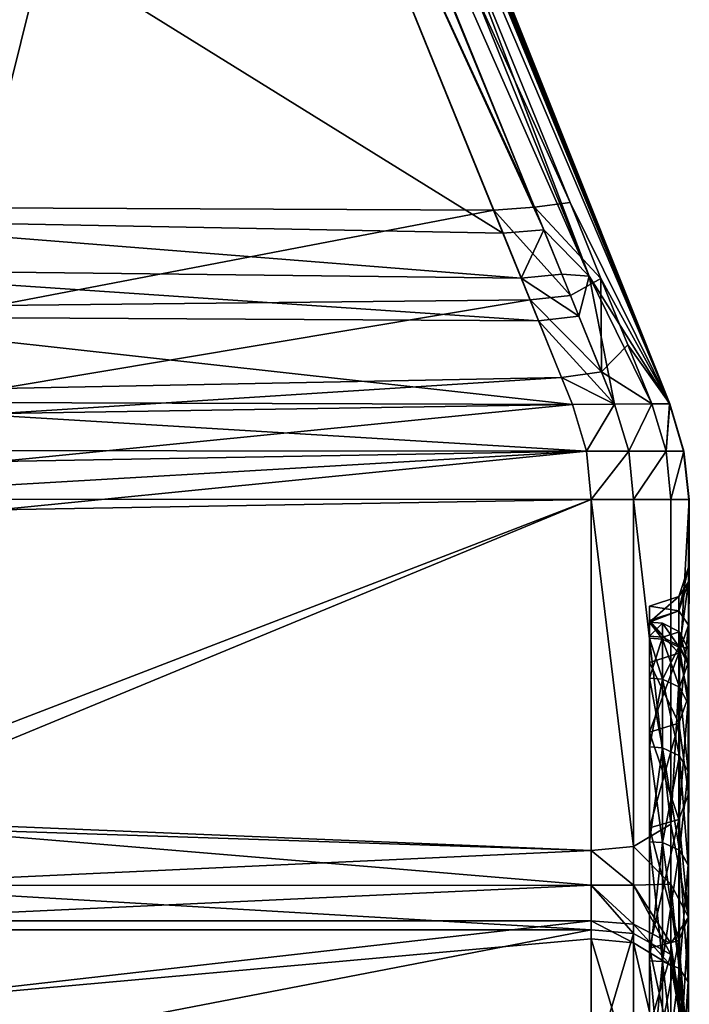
# Model space of a CAD drawing. Header units: millimetres. Extents: x -20 to 20, y -20 to 1615.
# Tile 88 of 100: x 6.56 to 10, y 1568.58 to 1573.64. Entities that reach past the tile are written whole.
import ezdxf

# ---------------------------------------------------------------- set-up
doc = ezdxf.new("R2010")
doc.units = ezdxf.units.MM
doc.layers.get('0').update_dxf_attribs({"true_color": 0xe18f57})

msp = doc.modelspace()

# ---------------------------------------------------------------- meshes
at = {"color": 114, "true_color": 0x1bb158}
mesh = msp.add_polyface(dxfattribs=at)
corners = [(7.5771, 1577.1219, 15), (7.5771, 1577.1221, 17.5), (3.8628, 1575.9954, 17.5), (9.8943, 1571.6691, 24.7996), (7.72, 1576.9611, 24.8594), (7.72, 1576.9612, 28.7632), (7.3262, 1577.9329, 24.4644), (7.7167, 1577.0275, 24.5479), (9.8952, 1571.6689, 22.0373), (3.832, 1575.9873, 35.1549), (7.4219, 1577.01, 35.0934), (7.5021, 1577.0724, 33.4179), (5.6753, 1576.4775, 18.2801), (7.3664, 1576.9802, 15.5747), (5.5459, 1576.4071, 15.5747), (7.6836, 1577.2006, 18.7251), (7.325, 1578.0414, 18.7615), (9.8949, 1571.6689, 28.145), (7.7199, 1576.9604, 33.457), (9.4821, 1572.3239, 35.0918), (9.0391, 1572.5453, 35.3569), (7.3192, 1576.7845, 35.3257), (3.832, 1575.7767, 35.3355), (7.3508, 1576.7047, 15.3808), (8.9916, 1572.6627, 15.3726), (6.3512, 1572.6747, 15.3629), (5.5979, 1576.1661, 15.3629), (7.4479, 1577.0977, 24.8876), (5.5299, 1576.4097, 24.8474), (5.4649, 1576.3646, 24.8923), (5.5947, 1576.5201, 24.7775), (3.832, 1575.9215, 35.2871), (7.2684, 1576.9132, 35.28), (7.5025, 1577.0988, 18.3232), (5.7217, 1576.5272, 18.3346), (5.5635, 1576.3256, 15.4081), (7.2794, 1576.8864, 15.4344), (7.7965, 1576.9324, 18.4142), (7.7572, 1577.0276, 18.6073), (9.3841, 1572.702, 15.6046), (7.6988, 1576.8403, 15.6129), (7.6281, 1576.9202, 35.1048), (7.4926, 1576.8448, 35.2916), (9.249, 1572.5625, 35.3222), (9.2018, 1572.679, 15.4073), (7.5405, 1576.7651, 15.4157), (7.769, 1576.9117, 24.6949), (7.7545, 1576.9481, 24.634)]
mesh.append_faces([[corners[k] for k in face] for face in [(6, 7, 8), (8, 15, 16), (8, 37, 38), (8, 38, 15), (18, 41, 19), (8, 7, 47), (8, 47, 46), (5, 18, 17), (6, 8, 16)]], dxfattribs={"color": 114})
mesh.append_faces([[corners[k] for k in face] for face in [(0, 1, 2), (3, 4, 5), (9, 10, 11), (12, 13, 14), (17, 18, 19), (20, 21, 22), (23, 24, 25), (25, 26, 23), (27, 28, 29), (30, 28, 27), (31, 32, 10), (22, 21, 32), (33, 12, 34), (35, 36, 23), (23, 26, 35), (8, 39, 40), (40, 37, 8), (19, 41, 42), (42, 43, 19), (43, 42, 21), (21, 20, 43), (39, 44, 45), (45, 40, 39), (44, 24, 23), (23, 45, 44), (46, 4, 3)]], dxfattribs={"vtx2": -1, "color": 114})
mesh = msp.add_polyface(dxfattribs=at)
corners = [(3.832, 1575.7767, 35.3355), (5.3354, 1572.6151, 35.3566), (9.0391, 1572.5453, 35.3569), (5.485, 1576.2534, 24.7095), (5.4963, 1573.8229, 24.653), (5.4786, 1573.8239, 24.735), (5.4585, 1576.21, 24.7548), (5.4984, 1573.7975, 24.4571), (5.3771, 1576.1489, 24.8216), (5.4786, 1573.4647, 24.2421), (5.4786, 1573.6019, 24.3333), (5.4984, 1573.6788, 24.2705), (5.4984, 1573.4913, 24.1461), (5.4786, 1573.6866, 24.4884), (5.3699, 1573.5508, 24.377), (5.4789, 1573.7354, 24.6954), (5.3699, 1573.6119, 24.5101), (5.4015, 1573.6232, 19.1637), (5.4665, 1573.656, 19.2955), (5.4521, 1573.7045, 18.4741), (5.5285, 1576.3119, 18.4637), (5.469, 1573.7413, 18.4746), (5.4727, 1573.6942, 19.3338), (5.5058, 1576.2692, 18.4214), (5.4528, 1573.7345, 18.4431), (5.4391, 1573.7035, 18.4515), (5.472, 1576.2391, 18.3866), (5.4199, 1573.7345, 18.415), (5.4542, 1577.8728, 20.7421), (5.4724, 1571.6036, 20.7515), (5.4375, 1571.6742, 20.8002), (5.4434, 1577.873, 22.4808), (5.4664, 1571.8162, 22.4815), (5.3798, 1573.8226, 24.8228), (5.479, 1573.7701, 24.7234), (5.3773, 1573.729, 24.8005), (5.4338, 1571.9088, 22.3982)]
mesh.append_faces([[corners[k] for k in face] for face in [(11, 7, 31), (11, 31, 12), (4, 15, 34), (4, 34, 5)]], dxfattribs={"color": 114})
mesh.append_faces([[corners[k] for k in face] for face in [(0, 1, 2), (3, 4, 5), (5, 6, 3), (7, 4, 3), (8, 6, 5), (9, 10, 11), (11, 12, 9), (10, 13, 7), (7, 11, 10), (13, 10, 14), (7, 13, 15), (15, 4, 7), (15, 13, 16), (17, 18, 19), (20, 21, 22), (19, 18, 22), (22, 21, 19), (20, 23, 24), (24, 21, 20), (21, 24, 25), (25, 19, 21), (24, 23, 26), (26, 27, 24), (25, 24, 27), (28, 29, 30), (29, 28, 22), (12, 31, 32), (33, 5, 34), (35, 34, 15), (36, 32, 31)]], dxfattribs={"vtx2": -1, "color": 114})
mesh = msp.add_polyface(dxfattribs=at)
corners = [(7.72, 1576.9612, 28.7632), (9.8949, 1571.6689, 28.145), (9.8943, 1571.6691, 24.7996), (9.3956, 1571.665, 34.8523), (9.2217, 1572.0946, 35.2163), (5.3101, 1572.1169, 35.2108), (5.282, 1571.6777, 34.8567), (9.3394, 1571.8038, 15.7428), (9.3956, 1571.665, 15.8827), (6.455, 1571.6187, 15.88), (6.458, 1571.7477, 15.7513), (5.4984, 1573.4913, 24.1461), (5.4983, 1573.0337, 24.2353), (5.4786, 1573.078, 24.3237), (5.2648, 1569.548, 32.7824), (9.4916, 1569.373, 32.6249), (9.4916, 1571.1764, 34.37), (5.2472, 1571.1774, 34.369), (5.3219, 1572.3585, 35.3092), (9.1327, 1572.3142, 35.3109), (5.3354, 1572.6151, 35.3566), (9.0391, 1572.5453, 35.3569), (9.249, 1572.5625, 35.3222), (9.3412, 1572.3351, 35.2776), (9.3858, 1572.225, 15.4973), (9.1781, 1572.2023, 15.4652), (8.9916, 1572.6627, 15.3726), (9.2018, 1572.679, 15.4073), (6.4359, 1572.1741, 15.46), (6.3512, 1572.6747, 15.3629), (9.8952, 1571.6689, 22.0373), (7.769, 1576.9117, 24.6949), (5.2589, 1571.4277, 34.6131), (9.4676, 1571.4243, 34.6123), (9.4676, 1571.4243, 16.1227), (6.4491, 1571.371, 16.1272), (9.4916, 1571.1764, 16.365), (6.4433, 1571.1232, 16.3744), (9.4916, 1569.373, 18.1101), (5.4536, 1569.5056, 18.0197), (5.4723, 1571.3502, 20.8871), (5.5162, 1570.6034, 18.6699), (5.5146, 1570.5315, 18.6575), (5.4729, 1570.663, 18.6171), (5.5158, 1570.671, 18.6975), (5.4712, 1570.5909, 18.6057)]
mesh.append_faces([[corners[k] for k in face] for face in [(40, 44, 41)]], dxfattribs={"color": 114})
mesh.append_faces([[corners[k] for k in face] for face in [(0, 1, 2), (3, 4, 5), (5, 6, 3), (7, 8, 9), (9, 10, 7), (11, 12, 13), (14, 15, 16), (16, 17, 14), (18, 5, 4), (4, 19, 18), (20, 18, 19), (19, 21, 20), (22, 21, 19), (19, 23, 22), (24, 25, 26), (26, 27, 24), (25, 7, 10), (10, 28, 25), (26, 25, 28), (28, 29, 26), (2, 30, 31), (6, 32, 33), (33, 3, 6), (8, 34, 35), (35, 9, 8), (34, 36, 37), (37, 35, 34), (17, 16, 33), (33, 32, 17), (36, 38, 39), (39, 37, 36), (40, 41, 42), (43, 41, 44), (45, 42, 41)]], dxfattribs={"vtx2": -1, "color": 114})
mesh = msp.add_polyface(dxfattribs=at)
corners = [(9.4821, 1572.3239, 35.0918), (9.8039, 1571.6683, 34.5258), (9.8949, 1571.6689, 28.145), (9.709, 1569.3933, 32.5961), (9.7089, 1571.1765, 34.3218), (9.4916, 1571.1764, 34.37), (9.4916, 1569.373, 32.6249), (9.4287, 1572.119, 35.1857), (9.6122, 1571.6665, 34.8024), (9.2217, 1572.0946, 35.2163), (9.3956, 1571.665, 34.8523), (9.3412, 1572.3351, 35.2776), (9.1327, 1572.3142, 35.3109), (9.249, 1572.5625, 35.3222), (9.8952, 1571.6689, 22.0373), (9.6806, 1571.972, 15.9123), (9.5422, 1572.3126, 15.6797), (9.3841, 1572.702, 15.6046), (9.709, 1569.3933, 18.1388), (9.4916, 1569.373, 18.1101), (9.4916, 1571.1764, 16.365), (9.7089, 1571.1765, 16.4132), (9.8039, 1571.6683, 16.2091), (9.6122, 1571.6665, 15.9325), (9.5453, 1571.8317, 15.7682), (9.3956, 1571.665, 15.8827), (9.3394, 1571.8038, 15.7428), (9.3858, 1572.225, 15.4973), (9.1781, 1572.2023, 15.4652), (9.2018, 1572.679, 15.4073), (9.6847, 1571.4248, 34.5636), (9.4676, 1571.4243, 34.6123), (9.4676, 1571.4243, 16.1227), (9.6847, 1571.4248, 16.1713)]
mesh.append_faces([[corners[k] for k in face] for face in [(0, 11, 7), (0, 13, 11), (14, 15, 16), (14, 16, 17)]], dxfattribs={"color": 114})
mesh.append_faces([[corners[k] for k in face] for face in [(0, 1, 2), (3, 4, 5), (5, 6, 3), (0, 7, 8), (8, 1, 0), (8, 7, 9), (9, 10, 8), (7, 11, 12), (12, 9, 7), (18, 19, 20), (20, 21, 18), (22, 23, 24), (24, 15, 22), (23, 25, 26), (26, 24, 23), (24, 27, 16), (16, 15, 24), (24, 26, 28), (28, 27, 24), (16, 27, 29), (29, 17, 16), (30, 31, 5), (5, 4, 30), (20, 32, 33), (33, 21, 20), (1, 8, 30), (8, 10, 31), (31, 30, 8), (33, 23, 22), (32, 25, 23), (23, 33, 32)]], dxfattribs={"vtx2": -1, "color": 114})
mesh = msp.add_polyface(dxfattribs=at)
corners = [(9.9417, 1570.6047, 24.2512), (9.9417, 1570.6779, 25.3675), (9.7917, 1570.6279, 25.3675), (9.9917, 1570.7535, 24.2316), (9.9917, 1570.8279, 25.3675), (9.9917, 1570.7535, 26.5033), (9.9417, 1570.6047, 26.4837), (9.9917, 1570.5314, 23.1152), (9.9933, 1571.1765, 24.7996), (9.9947, 1571.1765, 28.1437), (9.9917, 1570.5314, 27.6197), (9.9952, 1571.1764, 22.0373), (9.8039, 1571.6683, 16.2091), (9.6806, 1571.972, 15.9123), (9.8952, 1571.6689, 22.0373), (9.9676, 1571.4254, 28.1441), (9.9666, 1571.4254, 24.7996), (9.8943, 1571.6691, 24.7996), (9.8949, 1571.6689, 28.145), (9.877, 1571.4253, 34.2887), (9.8039, 1571.6683, 34.5258), (9.968, 1571.4254, 22.0373), (9.9014, 1571.1766, 34.0473), (9.6847, 1571.4248, 34.5636), (9.7089, 1571.1765, 34.3218), (9.9015, 1571.1766, 16.6876), (9.8771, 1571.4253, 16.4463), (9.7089, 1571.1765, 16.4132), (9.6847, 1571.4248, 16.1713)]
mesh.append_faces([[corners[k] for k in face] for face in [(4, 3, 8), (10, 5, 9), (12, 13, 14)]], dxfattribs={"color": 114})
mesh.append_faces([[corners[k] for k in face] for face in [(0, 1, 2), (3, 4, 1), (1, 0, 3), (4, 5, 6), (6, 1, 4), (7, 3, 0), (5, 4, 8), (8, 9, 5), (3, 7, 11), (11, 8, 3), (15, 16, 17), (17, 18, 15), (19, 15, 18), (18, 20, 19), (16, 21, 14), (14, 17, 16), (15, 19, 22), (22, 9, 15), (19, 23, 24), (24, 22, 19), (25, 26, 21), (21, 11, 25), (27, 28, 26), (26, 25, 27), (9, 8, 16), (16, 15, 9), (8, 11, 21), (21, 16, 8), (23, 19, 20), (26, 12, 14), (14, 21, 26), (12, 26, 28)]], dxfattribs={"vtx2": -1, "color": 114})
mesh = msp.add_polyface(dxfattribs=at)
corners = [(5.4958, 1569.0245, 30.661), (5.4958, 1568.2745, 31.5161), (5.1999, 1568.2781, 31.5197), (5.4958, 1569.6564, 29.7152), (5.1999, 1569.0284, 30.664), (5.4958, 1567.7279, 18.7407), (5.4785, 1569.5959, 18.6329), (5.4785, 1567.6478, 18.6696), (5.5146, 1570.5315, 18.6575), (5.5999, 1568.2135, 17.4339), (5.5999, 1568.9648, 18.0859), (9.4916, 1568.9648, 18.0859), (5.3407, 1567.5763, 18.5988), (5.4335, 1569.6689, 18.5986), (5.3178, 1569.7155, 18.5728), (5.5699, 1568.566, 32.9918), (5.5599, 1569.0111, 32.6151), (5.2978, 1569.0035, 32.4817), (5.3027, 1568.6246, 32.804), (5.4799, 1569.1935, 32.5641), (5.2694, 1569.1953, 32.5008), (5.2648, 1569.548, 32.7824), (9.4916, 1569.1937, 32.5643), (9.4916, 1569.373, 32.6249), (9.4916, 1569.0109, 32.6153), (5.3027, 1568.1509, 33.2195), (5.3466, 1568.14, 17.5609), (5.3466, 1568.9313, 18.2005), (5.5999, 1569.1936, 18.1706), (5.4536, 1569.5056, 18.0197), (9.4916, 1569.373, 18.1101), (5.3466, 1569.2096, 18.2775), (5.2529, 1569.429, 18.1895), (5.4958, 1566.7452, 23.4541), (5.4722, 1571.3136, 21.1722), (5.5012, 1570.8234, 25.3137), (5.4958, 1566.9554, 24.0734), (5.4958, 1567.083, 24.7149), (5.4958, 1567.1259, 25.3675), (5.4999, 1570.8198, 25.6048), (5.4958, 1570.7469, 26.5024), (5.4958, 1570.525, 27.618), (5.4958, 1567.083, 26.0201), (5.4958, 1570.1594, 28.6951), (5.4958, 1566.9554, 26.6616), (5.4958, 1566.7452, 27.2809), (5.4958, 1566.4559, 27.8674)]
mesh.append_faces([[corners[k] for k in face] for face in [(5, 6, 7), (5, 8, 6), (15, 18, 25), (33, 36, 34)]], dxfattribs={"color": 114})
mesh.append_faces([[corners[k] for k in face] for face in [(0, 1, 2), (3, 0, 4), (9, 10, 11), (12, 13, 14), (7, 6, 13), (15, 16, 17), (17, 18, 15), (16, 19, 20), (20, 17, 16), (21, 19, 22), (22, 23, 21), (24, 16, 15), (16, 24, 22), (22, 19, 16), (10, 9, 26), (26, 27, 10), (11, 10, 28), (28, 29, 30), (10, 27, 31), (31, 28, 10), (28, 31, 32), (32, 29, 28), (33, 34, 8), (35, 34, 36), (37, 38, 39), (39, 35, 37), (40, 39, 38), (41, 40, 42), (43, 41, 44), (3, 43, 45), (0, 3, 46)]], dxfattribs={"vtx2": -1, "color": 114})
mesh = msp.add_polyface(dxfattribs=at)
corners = [(9.7917, 1570.6279, 25.3675), (9.7917, 1570.5552, 24.2577), (9.9417, 1570.6047, 24.2512), (9.9417, 1570.6779, 25.3675), (9.9417, 1570.6047, 26.4837), (9.7917, 1570.5455, 26.4759), (9.9417, 1570.3866, 27.5809), (9.7917, 1570.3383, 27.568), (9.9417, 1570.3865, 23.154), (9.7917, 1570.3383, 23.167), (9.9917, 1570.7535, 26.5033), (9.9917, 1570.5314, 27.6197), (9.9917, 1570.5314, 23.1152), (9.9917, 1570.1655, 28.6976), (9.9947, 1571.1765, 28.1437), (9.9014, 1571.1766, 34.0473), (9.9015, 1569.5084, 32.4331), (9.9917, 1570.1655, 22.0373), (9.9952, 1571.1764, 22.0373), (9.7089, 1571.1765, 34.3218), (9.9015, 1569.5084, 18.3019), (9.9015, 1571.1766, 16.6876), (9.7089, 1571.1765, 16.4132), (9.7917, 1570.5459, 25.3675), (9.7917, 1570.4739, 24.2684), (9.7917, 1570.4642, 26.4652), (9.7917, 1570.2589, 27.5467), (9.8584, 1570.5404, 25.3675), (9.8584, 1570.4684, 24.2692), (9.9463, 1570.4965, 25.3675), (9.9463, 1570.4248, 24.2749), (9.8584, 1570.4589, 26.4645), (9.9463, 1570.4153, 26.4588), (9.8584, 1570.2537, 27.5453), (9.7917, 1570.2589, 23.1882), (9.9902, 1570.4086, 25.3675), (9.9902, 1570.3281, 26.4473)]
mesh.append_faces([[corners[k] for k in face] for face in [(13, 11, 14), (12, 17, 18)]], dxfattribs={"color": 114})
mesh.append_faces([[corners[k] for k in face] for face in [(0, 1, 2), (3, 4, 5), (5, 0, 3), (6, 7, 5), (5, 4, 6), (8, 2, 1), (1, 9, 8), (10, 11, 6), (6, 4, 10), (2, 8, 12), (14, 15, 16), (16, 15, 19), (20, 21, 18), (22, 21, 20), (1, 0, 23), (23, 24, 1), (0, 5, 25), (25, 23, 0), (26, 25, 5), (9, 1, 24), (24, 23, 27), (27, 28, 24), (28, 27, 29), (29, 30, 28), (23, 25, 31), (31, 27, 23), (27, 31, 32), (32, 29, 27), (33, 31, 25), (34, 24, 28), (30, 29, 35), (36, 35, 29), (29, 32, 36)]], dxfattribs={"vtx2": -1, "color": 114})
mesh = msp.add_polyface(dxfattribs=at)
corners = [(9.7917, 1569.4889, 29.6185), (9.7917, 1569.9807, 28.6211), (9.9417, 1570.027, 28.6402), (9.9417, 1569.5321, 21.0914), (9.9417, 1570.027, 22.0947), (9.7917, 1569.9807, 22.1139), (9.9917, 1570.1655, 28.6976), (9.9917, 1569.6621, 29.7185), (9.9417, 1569.5321, 29.6435), (9.9917, 1569.662, 21.0164), (9.9917, 1570.1655, 22.0373), (9.9917, 1569.0297, 30.665), (9.9947, 1571.1765, 28.1437), (9.9015, 1569.5084, 32.4331), (9.9917, 1569.0297, 20.07), (9.9952, 1571.1764, 22.0373), (9.7089, 1571.1765, 34.3218), (9.709, 1569.3933, 32.5961), (9.9015, 1569.5084, 18.3019), (9.709, 1569.3933, 18.1388), (9.7089, 1571.1765, 16.4132), (9.7917, 1570.3383, 27.568), (9.7917, 1569.9049, 28.5897), (9.7917, 1569.4178, 29.5775), (9.7917, 1569.4889, 21.1164), (9.7917, 1569.9049, 22.1453), (9.7917, 1570.2589, 23.1882), (9.7917, 1570.2589, 27.5467), (9.8584, 1569.8999, 28.5876), (9.8584, 1570.2537, 27.5453), (9.9463, 1569.8593, 28.5708), (9.9463, 1570.2112, 27.5339), (9.8584, 1569.4131, 29.5747), (9.9463, 1569.375, 29.5528), (9.7917, 1569.4178, 21.1575), (9.8584, 1569.8999, 22.1474), (9.8584, 1569.4131, 21.1602), (9.9463, 1569.8593, 22.1642), (9.8584, 1570.2537, 23.1896), (9.9463, 1570.2112, 23.201), (9.9902, 1569.7781, 28.5371), (9.9902, 1570.1263, 27.5112), (9.9902, 1570.1263, 27.5112), (9.9902, 1569.7781, 28.5371), (9.9902, 1570.1263, 23.2238), (9.9902, 1569.7781, 22.1978), (9.9902, 1569.7781, 22.1978), (9.9902, 1570.1263, 23.2238)]
mesh.append_faces([[corners[k] for k in face] for face in [(11, 7, 12), (9, 14, 15)]], dxfattribs={"color": 114})
mesh.append_faces([[corners[k] for k in face] for face in [(0, 1, 2), (3, 4, 5), (6, 7, 8), (8, 2, 6), (9, 10, 4), (4, 3, 9), (13, 11, 12), (16, 17, 13), (15, 14, 18), (18, 19, 20), (21, 1, 22), (23, 22, 1), (24, 5, 25), (26, 25, 5), (27, 22, 28), (29, 28, 30), (30, 31, 29), (32, 28, 22), (33, 30, 28), (34, 25, 35), (36, 35, 37), (38, 35, 25), (37, 35, 38), (38, 39, 37), (40, 41, 42), (42, 43, 40), (43, 42, 31), (31, 30, 43), (44, 45, 46), (46, 47, 44), (39, 47, 46), (46, 37, 39)]], dxfattribs={"vtx2": -1, "color": 114})
mesh = msp.add_polyface(dxfattribs=at)
corners = [(9.9417, 1570.3866, 27.5809), (9.9417, 1570.027, 28.6402), (9.7917, 1569.9807, 28.6211), (9.7917, 1570.3383, 27.568), (9.9417, 1570.027, 22.0947), (9.9417, 1570.3865, 23.154), (9.7917, 1570.3383, 23.167), (9.7917, 1569.9807, 22.1139), (9.9917, 1570.5314, 27.6197), (9.9917, 1570.1655, 28.6976), (9.9917, 1570.1655, 22.0373), (9.9917, 1570.5314, 23.1152), (9.9917, 1569.6621, 29.7185), (9.9947, 1571.1765, 28.1437), (9.9917, 1569.662, 21.0164), (9.9952, 1571.1764, 22.0373), (9.7917, 1570.5455, 26.4759), (9.7917, 1570.2589, 27.5467), (9.7917, 1569.9049, 28.5897), (9.7917, 1570.2589, 23.1882), (9.7917, 1570.4739, 24.2684), (9.7917, 1570.4642, 26.4652), (9.8584, 1570.2537, 27.5453), (9.8584, 1570.4589, 26.4645), (9.9463, 1570.2112, 27.5339), (9.9463, 1570.4153, 26.4588), (9.8584, 1569.8999, 28.5876), (9.7917, 1569.9049, 22.1453), (9.8584, 1570.2537, 23.1896), (9.8584, 1570.4684, 24.2692), (9.9463, 1570.4248, 24.2749), (9.9463, 1570.2112, 23.201), (9.9902, 1570.4086, 25.3675), (9.9902, 1570.3376, 24.2864), (9.9902, 1570.3376, 24.2864), (9.9902, 1570.4086, 25.3675), (9.9902, 1570.3281, 26.4473), (9.9902, 1570.3281, 26.4473), (9.9902, 1570.1263, 27.5112), (9.9902, 1570.1263, 27.5112), (9.9902, 1570.1263, 23.2238), (9.9902, 1570.1263, 23.2238)]
mesh.append_faces([[corners[k] for k in face] for face in [(12, 9, 13), (10, 14, 15)]], dxfattribs={"color": 114})
mesh.append_faces([[corners[k] for k in face] for face in [(0, 1, 2), (2, 3, 0), (4, 5, 6), (6, 7, 4), (8, 9, 1), (1, 0, 8), (10, 11, 5), (5, 4, 10), (16, 3, 17), (18, 17, 3), (7, 6, 19), (20, 19, 6), (21, 17, 22), (23, 22, 24), (24, 25, 23), (26, 22, 17), (27, 19, 28), (29, 28, 19), (28, 29, 30), (30, 31, 28), (32, 33, 34), (34, 35, 32), (35, 34, 30), (36, 32, 35), (35, 37, 36), (38, 36, 37), (37, 39, 38), (39, 37, 25), (25, 24, 39), (33, 40, 41), (41, 34, 33), (34, 41, 31), (31, 30, 34)]], dxfattribs={"vtx2": -1, "color": 114})
mesh = msp.add_polyface(dxfattribs=at)
corners = [(5.4958, 1567.4193, 32.2661), (5.4958, 1566.4736, 32.898), (5.1999, 1566.4761, 32.9024), (5.4958, 1568.2745, 31.5161), (5.1999, 1567.4224, 32.2701), (5.5999, 1567.1259, 16.7072), (5.5999, 1568.2135, 17.4339), (9.4915, 1568.2135, 17.4339), (5.5999, 1565.9526, 16.1287), (9.4915, 1567.1259, 16.7072), (5.5999, 1567.1259, 34.0277), (5.5999, 1565.9526, 34.6063), (9.4915, 1565.9526, 34.6063), (5.5699, 1568.566, 32.9918), (9.4915, 1567.1259, 34.0277), (9.4915, 1568.2135, 33.301), (5.4958, 1567.7279, 18.7407), (5.4785, 1567.6478, 18.6696), (5.4958, 1567.3342, 18.4336), (5.4335, 1569.6689, 18.5986), (5.3407, 1567.5763, 18.5988), (5.3466, 1567.0525, 16.8342), (5.3466, 1568.14, 17.5609), (5.3466, 1565.8966, 16.2642), (5.3466, 1567.0525, 33.9007), (5.3466, 1565.8966, 34.4708), (5.3027, 1568.1509, 33.2195), (5.1999, 1566.4761, 17.8326), (5.4958, 1566.4736, 17.8369), (5.4958, 1565.1696, 29.3342), (5.4958, 1565.1696, 21.4007), (5.4958, 1565.6614, 21.832), (5.4958, 1566.0925, 22.3237), (5.4958, 1566.4559, 22.8675), (5.5146, 1570.5315, 18.6575), (5.4958, 1566.7452, 23.4541), (5.4958, 1566.9554, 24.0734), (5.4958, 1567.083, 24.7149), (5.5012, 1570.8234, 25.3137), (5.4958, 1567.1259, 25.3675), (5.4958, 1567.083, 26.0201), (5.4958, 1570.7469, 26.5024), (5.4958, 1566.9554, 26.6616), (5.4958, 1570.525, 27.618), (5.4958, 1566.7452, 27.2809), (5.4958, 1570.1594, 28.6951), (5.4958, 1566.4559, 27.8674), (5.4958, 1569.6564, 29.7152), (5.4958, 1566.0925, 28.4113), (5.4958, 1569.0245, 30.661), (5.4958, 1565.6614, 28.903)]
mesh.append_faces([[corners[k] for k in face] for face in [(16, 17, 18), (17, 20, 18), (31, 32, 16)]], dxfattribs={"color": 114})
mesh.append_faces([[corners[k] for k in face] for face in [(0, 1, 2), (3, 0, 4), (5, 6, 7), (8, 5, 9), (10, 11, 12), (13, 10, 14), (14, 15, 13), (19, 20, 17), (6, 5, 21), (21, 22, 6), (5, 8, 23), (23, 21, 5), (11, 10, 24), (24, 25, 11), (10, 13, 26), (26, 24, 10), (27, 28, 18), (1, 0, 29), (16, 18, 30), (32, 33, 34), (34, 16, 32), (34, 33, 35), (36, 37, 38), (39, 40, 41), (40, 42, 43), (42, 44, 45), (44, 46, 47), (46, 48, 49), (48, 50, 3), (3, 49, 48), (0, 3, 50)]], dxfattribs={"vtx2": -1, "color": 114})
mesh = msp.add_polyface(dxfattribs=at)
corners = [(9.9417, 1568.1731, 31.4147), (9.9417, 1567.332, 32.1523), (9.7917, 1567.3016, 32.1126), (9.7917, 1568.1377, 31.3794), (9.9417, 1567.332, 18.5826), (9.9417, 1568.1731, 19.3202), (9.7917, 1568.1377, 19.3556), (9.7917, 1567.3016, 18.6223), (9.9917, 1568.2792, 31.5208), (9.9917, 1567.4233, 32.2713), (9.9917, 1568.2792, 19.2142), (9.9917, 1567.4233, 18.4636), (9.9014, 1568.0721, 17.618), (9.9917, 1566.4769, 17.8312), (9.9014, 1567.0099, 16.9081), (9.7088, 1567.1085, 16.7373), (9.9013, 1568.0723, 33.117), (9.9013, 1567.0099, 33.8268), (9.7088, 1568.1923, 33.2734), (9.9902, 1570.3376, 24.2864), (9.9902, 1570.4086, 25.3675), (9.9957, 1562.1256, 25.3674), (9.9902, 1570.3281, 26.4473), (9.9902, 1570.1263, 27.5112), (9.9902, 1569.7781, 28.5371), (9.9902, 1569.7781, 22.1978), (9.9902, 1570.1263, 23.2238), (9.8584, 1567.2483, 32.0432), (9.8584, 1568.0758, 31.3175), (9.7917, 1568.0797, 31.3214), (9.9463, 1567.2216, 32.0083), (9.9463, 1568.0448, 31.2864), (9.8584, 1568.0758, 19.4175), (9.8584, 1567.2483, 18.6918), (9.7917, 1567.2516, 18.6874), (9.9463, 1568.0448, 19.4486), (9.9463, 1567.2216, 18.7266), (9.9902, 1568.6969, 30.4097), (9.9902, 1567.9825, 31.2242), (9.9902, 1567.9825, 31.2242), (9.9902, 1567.1681, 31.9386), (9.9902, 1567.1681, 31.9386), (9.9902, 1567.9825, 19.5107), (9.9902, 1567.1681, 18.7964), (9.9902, 1567.1681, 18.7964), (9.9902, 1567.9825, 19.5107)]
mesh.append_faces([[corners[k] for k in face] for face in [(19, 20, 21), (20, 22, 21), (22, 23, 21), (23, 24, 21), (25, 26, 21), (26, 19, 21)]], dxfattribs={"color": 114})
mesh.append_faces([[corners[k] for k in face] for face in [(0, 1, 2), (2, 3, 0), (4, 5, 6), (6, 7, 4), (8, 9, 1), (1, 0, 8), (10, 5, 4), (4, 11, 10), (10, 11, 12), (12, 11, 13), (12, 14, 15), (9, 16, 17), (17, 16, 18), (16, 9, 8), (27, 28, 29), (28, 27, 30), (30, 31, 28), (32, 33, 34), (33, 32, 35), (35, 36, 33), (37, 38, 39), (40, 39, 38), (38, 41, 40), (41, 38, 31), (31, 30, 41), (42, 43, 44), (44, 45, 42), (45, 44, 36), (36, 35, 45)]], dxfattribs={"vtx2": -1, "color": 114})
mesh = msp.add_polyface(dxfattribs=at)
corners = [(9.9417, 1570.027, 28.6402), (9.9417, 1569.5321, 29.6435), (9.7917, 1569.4889, 29.6185), (9.9417, 1568.9106, 30.5737), (9.7917, 1568.871, 30.5432), (9.9417, 1568.9106, 20.1613), (9.9417, 1569.5321, 21.0914), (9.7917, 1569.4889, 21.1164), (9.7917, 1568.871, 20.1917), (9.7917, 1569.9807, 22.1139), (9.9917, 1569.0297, 30.665), (9.9917, 1569.6621, 29.7185), (9.9917, 1569.0297, 20.07), (9.9917, 1569.662, 21.0164), (9.9015, 1569.5084, 32.4331), (9.9015, 1569.1998, 32.3297), (9.9015, 1568.8953, 32.4126), (9.709, 1569.1946, 32.5292), (9.709, 1569.3933, 32.5961), (9.9015, 1569.1998, 18.4053), (9.9015, 1569.5084, 18.3019), (9.709, 1569.1946, 18.2058), (9.9015, 1568.8385, 18.281), (9.709, 1569.3933, 18.1388), (9.8584, 1569.8999, 28.5876), (9.8584, 1569.4131, 29.5747), (9.9463, 1569.375, 29.5528), (9.9463, 1568.7667, 30.4632), (9.8584, 1569.4131, 21.1602), (9.8584, 1568.8015, 20.245), (9.7917, 1568.8059, 20.2417), (9.9463, 1569.375, 21.1822), (9.8584, 1569.8999, 22.1474), (9.7917, 1569.4178, 21.1575), (9.9463, 1569.8593, 22.1642), (9.9902, 1569.2988, 29.5088), (9.9902, 1569.7781, 28.5371), (9.9902, 1569.7781, 28.5371), (9.9902, 1569.2988, 29.5088), (9.9463, 1569.8593, 28.5708), (9.9902, 1568.6969, 30.4097), (9.9902, 1568.6969, 30.4097), (9.9902, 1568.6969, 20.3253), (9.9902, 1569.2988, 21.2261), (9.9902, 1569.2988, 21.2261), (9.9463, 1568.7667, 20.2718), (9.9902, 1569.7781, 22.1978), (9.9902, 1569.7781, 22.1978)]
mesh.append_faces([[corners[k] for k in face] for face in [(14, 15, 10), (12, 19, 20)]], dxfattribs={"color": 114})
mesh.append_faces([[corners[k] for k in face] for face in [(0, 1, 2), (1, 3, 4), (4, 2, 1), (5, 6, 7), (7, 8, 5), (9, 7, 6), (10, 3, 1), (1, 11, 10), (12, 13, 6), (6, 5, 12), (10, 15, 16), (16, 15, 17), (15, 14, 18), (21, 19, 22), (23, 20, 19), (24, 25, 26), (27, 26, 25), (28, 29, 30), (29, 28, 31), (32, 28, 33), (34, 31, 28), (35, 36, 37), (37, 38, 35), (38, 37, 39), (39, 26, 38), (40, 35, 38), (41, 38, 26), (42, 43, 44), (45, 31, 43), (46, 44, 43), (43, 47, 46), (47, 43, 31), (31, 34, 47)]], dxfattribs={"vtx2": -1, "color": 114})
mesh = msp.add_polyface(dxfattribs=at)
corners = [(5.5699, 1568.566, 32.9918), (9.4915, 1568.2135, 33.301), (9.4916, 1568.9187, 32.6827), (9.7088, 1568.1923, 17.4615), (9.709, 1568.9459, 18.1152), (9.9015, 1568.8385, 18.281), (9.4915, 1568.2135, 17.4339), (9.4916, 1568.9648, 18.0859), (9.7088, 1568.1923, 33.2734), (9.709, 1568.8982, 32.6546), (9.4916, 1569.0109, 32.6153), (9.709, 1568.9935, 32.585), (9.9015, 1568.7819, 32.4954), (9.709, 1569.1946, 32.5292), (9.9015, 1568.8953, 32.4126), (9.4916, 1569.1937, 32.5643), (9.709, 1569.3933, 32.5961), (9.9015, 1569.1998, 32.3297), (9.4916, 1569.373, 32.6249), (9.709, 1569.1946, 18.2058), (9.4916, 1569.1937, 18.1707), (9.9015, 1569.1998, 18.4053), (9.709, 1569.3933, 18.1388), (9.4916, 1569.373, 18.1101), (5.5999, 1569.1936, 18.1706), (9.7917, 1569.9807, 28.6211), (9.7917, 1569.4889, 29.6185), (9.7917, 1569.4178, 29.5775), (9.7917, 1568.871, 30.5432), (9.7917, 1568.8059, 30.4933), (9.7917, 1568.0797, 31.3214), (9.7917, 1568.1377, 19.3556), (9.7917, 1568.871, 20.1917), (9.7917, 1568.8059, 20.2417), (9.7917, 1569.4889, 21.1164), (9.7917, 1569.4178, 21.1575), (9.7917, 1569.9049, 22.1453), (9.7917, 1569.9049, 28.5897), (9.8584, 1569.4131, 29.5747), (9.8584, 1568.8015, 30.4899), (9.7917, 1568.0797, 19.4136), (9.8584, 1568.8015, 20.245), (9.8584, 1569.4131, 21.1602)]
mesh.append_faces([[corners[k] for k in face] for face in [(0, 1, 2)]], dxfattribs={"color": 114})
mesh.append_faces([[corners[k] for k in face] for face in [(3, 4, 5), (6, 7, 4), (8, 9, 2), (0, 2, 10), (11, 9, 12), (9, 11, 10), (10, 2, 9), (13, 11, 14), (11, 13, 15), (15, 10, 11), (16, 13, 17), (13, 16, 18), (18, 15, 13), (5, 4, 19), (4, 7, 20), (20, 19, 4), (21, 19, 22), (19, 20, 23), (23, 22, 19), (24, 20, 7), (23, 20, 24), (25, 26, 27), (26, 28, 29), (29, 27, 26), (30, 29, 28), (31, 32, 33), (32, 34, 35), (35, 33, 32), (36, 35, 34), (37, 27, 38), (27, 29, 39), (39, 38, 27), (40, 33, 41), (33, 35, 42)]], dxfattribs={"vtx2": -1, "color": 114})
mesh = msp.add_polyface(dxfattribs=at)
corners = [(9.9417, 1567.332, 32.1523), (9.9417, 1566.4019, 32.7738), (9.7917, 1566.3768, 32.7305), (9.7917, 1567.3016, 32.1126), (9.9417, 1566.4019, 17.9611), (9.9417, 1567.332, 18.5826), (9.7917, 1567.3016, 18.6223), (9.7917, 1566.3768, 18.0044), (9.9917, 1567.4233, 32.2713), (9.9917, 1566.4769, 32.9037), (9.9917, 1566.4769, 17.8312), (9.9917, 1567.4233, 18.4636), (9.9014, 1567.0099, 16.9081), (9.9014, 1568.0721, 17.618), (9.9917, 1565.4559, 17.3278), (9.9014, 1565.8639, 16.343), (9.7088, 1565.9393, 16.1608), (9.9013, 1567.0099, 33.8268), (9.9013, 1565.8639, 34.3919), (9.7088, 1567.1085, 33.9976), (9.9902, 1569.7781, 28.5371), (9.9902, 1569.2988, 29.5088), (9.9957, 1562.1256, 25.3674), (9.9902, 1568.6969, 30.4097), (9.9902, 1567.9825, 31.2242), (9.9902, 1567.9825, 19.5107), (9.9902, 1568.6969, 20.3253), (9.9902, 1569.2988, 21.2261), (9.9902, 1569.7781, 22.1978), (9.8584, 1566.3331, 32.6547), (9.8584, 1567.2483, 32.0432), (9.7917, 1567.2516, 32.0476), (9.9463, 1566.3112, 32.6166), (9.9463, 1567.2216, 32.0083), (9.8584, 1567.2483, 18.6918), (9.8584, 1566.3331, 18.0803), (9.7917, 1566.3358, 18.0755), (9.9463, 1567.2216, 18.7266), (9.9463, 1566.3112, 18.1183), (9.9902, 1566.2672, 32.5405), (9.9902, 1567.1681, 31.9386), (9.9902, 1567.1681, 31.9386), (9.9902, 1566.2672, 32.5405), (9.9902, 1567.1681, 18.7964), (9.9902, 1566.2672, 18.1944), (9.9902, 1566.2672, 18.1944), (9.9902, 1567.1681, 18.7964)]
mesh.append_faces([[corners[k] for k in face] for face in [(20, 21, 22), (21, 23, 22), (23, 24, 22), (25, 26, 22), (26, 27, 22), (27, 28, 22)]], dxfattribs={"color": 114})
mesh.append_faces([[corners[k] for k in face] for face in [(0, 1, 2), (2, 3, 0), (4, 5, 6), (6, 7, 4), (8, 9, 1), (1, 0, 8), (10, 11, 5), (5, 4, 10), (10, 12, 13), (12, 10, 14), (12, 15, 16), (9, 17, 18), (18, 17, 19), (17, 9, 8), (29, 30, 31), (30, 29, 32), (32, 33, 30), (34, 35, 36), (35, 34, 37), (37, 38, 35), (39, 40, 41), (41, 42, 39), (42, 41, 33), (33, 32, 42), (43, 44, 45), (45, 46, 43), (46, 45, 38), (38, 37, 46)]], dxfattribs={"vtx2": -1, "color": 114})
mesh = msp.add_polyface(dxfattribs=at)
corners = [(9.9417, 1568.9106, 30.5737), (9.9417, 1568.1731, 31.4147), (9.7917, 1568.1377, 31.3794), (9.7917, 1568.871, 30.5432), (9.9417, 1568.1731, 19.3202), (9.9417, 1568.9106, 20.1613), (9.7917, 1568.871, 20.1917), (9.7917, 1568.1377, 19.3556), (9.9917, 1569.0297, 30.665), (9.9917, 1568.2792, 31.5208), (9.9917, 1568.2792, 19.2142), (9.9917, 1569.0297, 20.07), (9.9014, 1568.0721, 17.618), (9.9015, 1568.8385, 18.281), (9.7088, 1568.1923, 17.4615), (9.9015, 1568.7819, 32.4954), (9.9013, 1568.0723, 33.117), (9.709, 1568.8982, 32.6546), (9.9015, 1568.8953, 32.4126), (9.709, 1568.9935, 32.585), (9.9015, 1569.1998, 18.4053), (9.8584, 1569.4131, 29.5747), (9.8584, 1568.8015, 30.4899), (9.9463, 1568.7667, 30.4632), (9.8584, 1568.0758, 31.3175), (9.9463, 1568.0448, 31.2864), (9.8584, 1568.8015, 20.245), (9.8584, 1568.0758, 19.4175), (9.7917, 1568.0797, 19.4136), (9.9463, 1568.7667, 20.2718), (9.9463, 1568.0448, 19.4486), (9.9463, 1569.375, 21.1822), (9.9902, 1569.2988, 29.5088), (9.9902, 1568.6969, 30.4097), (9.9902, 1568.6969, 30.4097), (9.9463, 1569.375, 29.5528), (9.9902, 1567.9825, 31.2242), (9.9902, 1567.9825, 31.2242), (9.9902, 1568.6969, 20.3253), (9.9902, 1567.9825, 19.5107), (9.9902, 1567.9825, 19.5107), (9.9902, 1568.6969, 20.3253), (9.9902, 1569.2988, 21.2261), (9.9902, 1569.2988, 21.2261)]
mesh.append_faces([[corners[k] for k in face] for face in [(9, 18, 15)]], dxfattribs={"color": 114})
mesh.append_faces([[corners[k] for k in face] for face in [(0, 1, 2), (2, 3, 0), (4, 5, 6), (6, 7, 4), (8, 9, 1), (1, 0, 8), (10, 11, 5), (5, 4, 10), (12, 13, 10), (13, 12, 14), (9, 15, 16), (16, 15, 17), (18, 9, 8), (15, 18, 19), (10, 13, 20), (20, 11, 10), (21, 22, 23), (22, 24, 25), (25, 23, 22), (26, 27, 28), (27, 26, 29), (29, 30, 27), (31, 29, 26), (32, 33, 34), (35, 23, 33), (36, 34, 33), (37, 33, 23), (23, 25, 37), (38, 39, 40), (40, 41, 38), (41, 40, 30), (30, 29, 41), (42, 38, 41), (43, 41, 29)]], dxfattribs={"vtx2": -1, "color": 114})
mesh = msp.add_polyface(dxfattribs=at)
corners = [(9.4916, 1568.9648, 18.0859), (9.4915, 1568.2135, 17.4339), (5.5999, 1568.2135, 17.4339), (9.4915, 1567.1259, 16.7072), (5.5999, 1567.1259, 16.7072), (9.4915, 1565.9526, 16.1287), (5.5999, 1565.9526, 16.1287), (9.4915, 1565.9526, 34.6063), (9.4915, 1567.1259, 34.0277), (5.5999, 1567.1259, 34.0277), (9.709, 1568.9459, 18.1152), (9.7088, 1568.1923, 17.4615), (9.7088, 1567.1085, 16.7373), (9.9014, 1568.0721, 17.618), (9.7088, 1565.9393, 16.1608), (9.9014, 1567.0099, 16.9081), (9.7088, 1567.1085, 33.9976), (9.7088, 1565.9393, 34.5742), (9.9013, 1565.8639, 34.3919), (9.7088, 1568.1923, 33.2734), (9.9013, 1567.0099, 33.8268), (9.4915, 1568.2135, 33.301), (9.709, 1568.8982, 32.6546), (9.9013, 1568.0723, 33.117), (9.4916, 1568.9187, 32.6827), (9.7917, 1568.871, 30.5432), (9.7917, 1568.1377, 31.3794), (9.7917, 1568.0797, 31.3214), (9.7917, 1567.3016, 32.1126), (9.7917, 1567.2516, 32.0476), (9.7917, 1566.3768, 32.7305), (9.7917, 1566.3358, 32.6595), (9.7917, 1566.3768, 18.0044), (9.7917, 1567.3016, 18.6223), (9.7917, 1567.2516, 18.6874), (9.7917, 1566.3358, 18.0755), (9.7917, 1568.1377, 19.3556), (9.7917, 1568.0797, 19.4136), (9.7917, 1568.8059, 20.2417), (9.7917, 1568.8059, 30.4933), (9.8584, 1568.0758, 31.3175), (9.8584, 1568.8015, 30.4899), (9.8584, 1567.2483, 32.0432), (9.8584, 1566.3331, 32.6547), (9.8584, 1567.2483, 18.6918), (9.8584, 1568.0758, 19.4175)]
mesh.append_faces([[corners[k] for k in face] for face in [(0, 1, 2), (1, 3, 4), (3, 5, 6), (7, 8, 9), (10, 11, 1), (12, 11, 13), (11, 12, 3), (3, 1, 11), (14, 12, 15), (12, 14, 5), (5, 3, 12), (16, 17, 18), (17, 16, 8), (8, 7, 17), (19, 16, 20), (16, 19, 21), (21, 8, 16), (22, 19, 23), (24, 21, 19), (25, 26, 27), (26, 28, 29), (29, 27, 26), (28, 30, 31), (31, 29, 28), (32, 33, 34), (34, 35, 32), (33, 36, 37), (37, 34, 33), (38, 37, 36), (39, 27, 40), (40, 41, 39), (27, 29, 42), (29, 31, 43), (35, 34, 44), (34, 37, 45)]], dxfattribs={"vtx2": -1, "color": 114})

doc.saveas('drawing.dxf')
